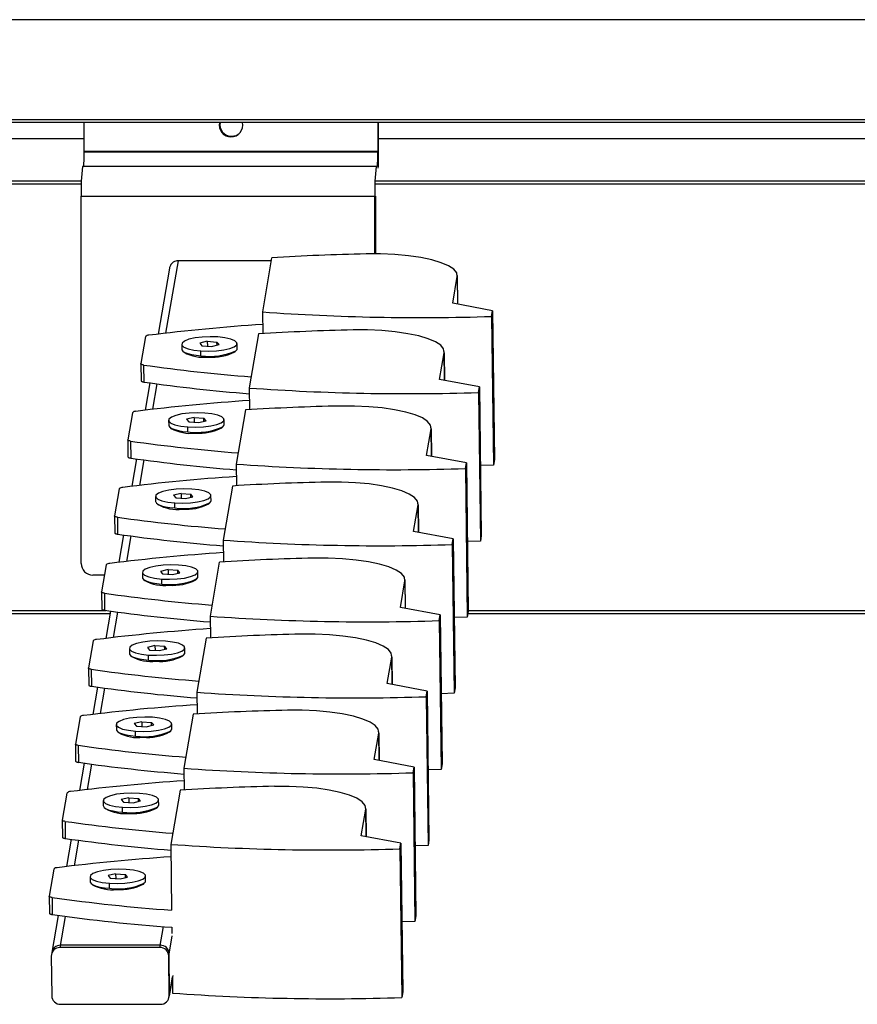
# Model space of a CAD drawing. Header units: millimetres. Extents: x -507 to 502, y -1200 to 1200.
# Tile 7 of 9: x 217 to 360, y -41 to 127. Entities that reach past the tile are written whole.
import ezdxf

# ---------------------------------------------------------------- set-up
doc = ezdxf.new("R2010")
doc.units = ezdxf.units.MM

msp = doc.modelspace()

# ---------------------------------------------------------------- linework, layer by layer
at = {"color": 7, "linetype": 'Continuous', "lineweight": 25}
for p, q in [((493.92, 126.7), (-507.02, 126.7)), ((-217.8, 109.7), (490.92, 109.7)), ((490.92, 109.2), (-211.92, 109.2)), ((228.39, 104.31), (228.38, 109.2)), ((278.33, 109.2), (278.34, 104.31)), ((278.45, 104.42), (278.44, 109.2)), ((124.61, 106.5), (228.38, 106.5)), ((253.36, 106.75), (253.47, 106.86)), ((278.45, 106.5), (382.22, 106.5)), ((228.39, 104.31), (278.34, 104.31)), ((228.39, 104.2), (228.39, 104.31)), ((228.39, 104.2), (278.34, 104.2)), ((278.34, 104.2), (278.34, 104.31)), ((278.45, 104.2), (278.45, 104.42)), ((278.22, 101.7), (228.12, 101.7)), ((227.92, 99.2), (124.14, 99.2)), ((381.75, 99.2), (277.97, 99.2)), ((227.91, 98.7), (124.11, 98.7)), ((381.74, 98.7), (277.95, 98.7)), ((227.89, 34.2), (227.89, 96.7)), ((227.89, 96.7), (277.83, 96.7)), ((277.83, 86.86), (277.83, 96.7)), ((277.95, 96.7), (277.95, 86.86)), ((244.37, 85.7), (242.25, 73.36)), ((260.2, 85.7), (244.37, 85.7)), ((260.28, 86.18), (258.7, 76.98)), ((242.89, 84.42), (240.97, 73.2)), ((291.07, 78.45), (291.85, 82.98)), ((291.85, 82.98), (291.91, 78.29)), ((291.92, 78.29), (291.86, 83.16)), ((297.84, 77.18), (291.07, 78.45)), ((297.68, 76.23), (297.84, 77.18)), ((297.84, 77.18), (298.16, 51.88)), ((258.7, 76.98), (258.75, 73.28)), ((297.68, 76.23), (297.99, 50.92)), ((238.82, 72.78), (238.02, 68.18)), ((258.06, 73.24), (256.48, 64.04)), ((244.98, 71.48), (244.99, 70.63)), ((249.33, 71.98), (248.05, 71.66)), ((248.05, 71.66), (248.41, 71.23)), ((248.26, 69.51), (248.25, 70.37)), ((248.41, 71.23), (250.06, 71.11)), ((249.33, 71.98), (250.98, 71.86)), ((249.33, 71.98), (249.34, 71.16)), ((250.06, 71.11), (251.34, 71.42)), ((251.34, 71.42), (250.98, 71.86)), ((250.99, 71.34), (250.98, 71.86)), ((253.99, 70.17), (254.19, 70.37)), ((254.05, 70.22), (254.25, 70.42)), ((254.42, 70.75), (254.41, 71.6)), ((245.17, 70.31), (245.38, 70.12)), ((288.84, 65.51), (289.62, 70.04)), ((289.62, 70.04), (289.68, 65.35)), ((289.7, 65.35), (289.64, 70.22)), ((238.02, 68.16), (238.06, 65.27)), ((238.51, 67.95), (238.54, 65.05)), ((295.62, 64.24), (288.84, 65.51)), ((239.54, 64.91), (238.74, 60.26)), ((240.77, 64.74), (240.02, 60.41)), ((256.48, 64.04), (256.52, 60.34)), ((295.45, 63.28), (295.62, 64.24)), ((295.62, 64.24), (295.93, 38.93)), ((295.45, 63.28), (295.77, 37.98)), ((236.59, 59.84), (235.8, 55.23)), ((247.11, 59.04), (245.82, 58.72)), ((245.82, 58.72), (246.19, 58.29)), ((247.11, 59.04), (248.75, 58.92)), ((247.11, 59.04), (247.12, 58.22)), ((249.12, 58.48), (248.75, 58.92)), ((248.76, 58.4), (248.75, 58.92)), ((252.2, 57.81), (252.19, 58.66)), ((255.83, 60.3), (254.25, 51.1)), ((242.76, 58.54), (242.77, 57.69)), ((242.94, 57.36), (243.15, 57.17)), ((246.04, 56.57), (246.03, 57.42)), ((246.19, 58.29), (247.84, 58.17)), ((247.84, 58.17), (249.12, 58.48)), ((251.77, 57.23), (251.97, 57.43)), ((251.82, 57.28), (252.03, 57.48)), ((286.62, 52.57), (287.4, 57.1)), ((287.4, 57.1), (287.46, 52.41)), ((287.47, 52.41), (287.41, 57.28)), ((235.8, 55.22), (235.83, 52.32)), ((236.28, 55.01), (236.32, 52.11)), ((237.31, 51.97), (236.52, 47.32)), ((293.39, 51.3), (286.62, 52.57)), ((238.54, 51.8), (237.8, 47.47)), ((254.25, 51.1), (254.3, 47.4)), ((293.23, 50.34), (293.39, 51.3)), ((293.23, 50.34), (293.54, 25.04)), ((293.39, 51.3), (293.71, 25.99)), ((297.99, 50.92), (295.78, 50.85)), ((298.16, 51.88), (297.99, 50.92)), ((253.61, 47.36), (252.03, 38.16)), ((234.37, 46.9), (233.57, 42.29)), ((240.53, 45.6), (240.54, 44.75)), ((244.88, 46.09), (243.6, 45.78)), ((243.6, 45.78), (243.96, 45.35)), ((243.96, 45.35), (245.61, 45.23)), ((244.88, 46.09), (246.53, 45.98)), ((244.88, 46.09), (244.89, 45.28)), ((245.61, 45.23), (246.89, 45.54)), ((246.89, 45.54), (246.53, 45.98)), ((246.54, 45.45), (246.53, 45.98)), ((249.97, 44.86), (249.96, 45.72)), ((240.72, 44.42), (240.93, 44.23)), ((243.81, 43.63), (243.8, 44.48)), ((249.54, 44.29), (249.74, 44.48)), ((249.6, 44.34), (249.8, 44.54)), ((284.39, 39.63), (285.17, 44.16)), ((285.17, 44.16), (285.23, 39.47)), ((285.25, 39.47), (285.19, 44.34)), ((233.57, 42.28), (233.61, 39.38)), ((234.06, 42.07), (234.09, 39.17)), ((235.09, 39.03), (234.29, 34.38)), ((236.31, 38.86), (235.57, 34.53)), ((291.17, 38.36), (284.39, 39.63)), ((295.93, 38.93), (295.77, 37.98)), ((252.03, 38.16), (252.07, 34.46)), ((291, 37.4), (291.17, 38.36)), ((291, 37.4), (291.32, 12.1)), ((291.17, 38.36), (291.48, 13.05)), ((295.77, 37.98), (293.56, 37.91)), ((232.14, 33.96), (231.35, 29.35)), ((251.38, 34.42), (249.8, 25.22)), ((231.84, 32.2), (229.88, 32.2)), ((238.31, 32.66), (238.32, 31.81)), ((242.66, 33.15), (241.37, 32.84)), ((241.37, 32.84), (241.74, 32.4)), ((241.74, 32.4), (243.39, 32.29)), ((242.66, 33.15), (244.3, 33.04)), ((242.66, 33.15), (242.67, 32.34)), ((243.39, 32.29), (244.67, 32.6)), ((244.67, 32.6), (244.3, 33.04)), ((244.31, 32.51), (244.3, 33.04)), ((247.75, 31.92), (247.74, 32.78)), ((238.49, 31.48), (238.7, 31.29)), ((241.59, 30.69), (241.58, 31.54)), ((247.32, 31.35), (247.52, 31.54)), ((247.37, 31.4), (247.58, 31.6)), ((282.17, 26.69), (282.95, 31.22)), ((282.95, 31.22), (283.01, 26.53)), ((283.02, 26.53), (282.96, 31.4)), ((231.35, 29.34), (231.38, 26.44)), ((231.83, 29.12), (231.87, 26.23)), ((139.82, 25.7), (232.8, 25.7)), ((139.87, 26.2), (232.06, 26.2)), ((232.86, 26.09), (232.06, 21.44)), ((234.09, 25.92), (233.35, 21.59)), ((249.8, 25.22), (249.85, 21.52)), ((288.94, 25.42), (282.17, 26.69)), ((288.78, 24.46), (288.94, 25.42)), ((288.94, 25.42), (289.26, 0.11)), ((293.71, 25.99), (293.54, 25.04)), ((293.66, 25.7), (386.63, 25.7)), ((293.7, 26.2), (385.89, 26.2)), ((288.78, 24.46), (289.09, -0.85)), ((293.54, 25.04), (291.33, 24.97)), ((229.92, 21.02), (229.12, 16.41)), ((240.43, 20.21), (239.15, 19.9)), ((240.43, 20.21), (242.08, 20.09)), ((240.43, 20.21), (240.44, 19.4)), ((249.16, 21.48), (247.58, 12.28)), ((236.08, 19.72), (236.09, 18.87)), ((236.27, 18.54), (236.48, 18.35)), ((239.15, 19.9), (239.51, 19.46)), ((239.36, 17.75), (239.35, 18.6)), ((239.51, 19.46), (241.16, 19.35)), ((241.16, 19.35), (242.44, 19.66)), ((242.44, 19.66), (242.08, 20.09)), ((242.09, 19.57), (242.08, 20.09)), ((245.09, 18.41), (245.29, 18.6)), ((245.15, 18.46), (245.35, 18.65)), ((245.52, 18.98), (245.51, 19.84)), ((280.8, 13.59), (280.74, 18.46)), ((279.94, 13.75), (280.72, 18.27)), ((280.72, 18.27), (280.78, 13.59)), ((229.12, 16.4), (229.16, 13.5)), ((229.61, 16.18), (229.64, 13.29)), ((286.72, 12.48), (279.94, 13.75)), ((230.64, 13.15), (229.84, 8.5)), ((231.86, 12.98), (231.12, 8.65)), ((247.58, 12.28), (247.62, 8.58)), ((286.55, 11.52), (286.72, 12.48)), ((286.72, 12.48), (287.03, -12.83)), ((291.32, 12.1), (289.11, 12.03)), ((291.48, 13.05), (291.32, 12.1)), ((286.55, 11.52), (286.87, -13.79)), ((246.93, 8.54), (245.35, -0.66)), ((227.69, 8.07), (226.9, 3.47)), ((233.86, 6.78), (233.87, 5.93)), ((238.2, 7.27), (236.92, 6.96)), ((236.92, 6.96), (237.29, 6.52)), ((238.2, 7.27), (239.85, 7.15)), ((238.2, 7.27), (238.21, 6.46)), ((238.94, 6.4), (240.22, 6.72)), ((240.22, 6.72), (239.85, 7.15)), ((239.86, 6.63), (239.85, 7.15)), ((243.3, 6.04), (243.28, 6.9)), ((234.04, 5.6), (234.25, 5.41)), ((237.14, 4.81), (237.13, 5.66)), ((237.29, 6.52), (238.94, 6.4)), ((242.87, 5.47), (243.07, 5.66)), ((242.92, 5.52), (243.13, 5.71)), ((277.72, 0.81), (278.5, 5.33)), ((278.5, 5.33), (278.56, 0.65)), ((278.57, 0.65), (278.51, 5.52)), ((226.9, 3.46), (226.93, 0.56)), ((227.38, 3.24), (227.42, 0.35)), ((228.41, 0.2), (227.61, -4.44)), ((229.64, 0.04), (228.9, -4.29)), ((284.49, -0.46), (277.72, 0.81)), ((289.26, 0.11), (289.09, -0.85)), ((245.35, -0.66), (245.4, -4.36)), ((284.33, -1.42), (284.49, -0.46)), ((284.33, -1.42), (284.64, -26.73)), ((284.49, -0.46), (284.81, -25.77)), ((289.09, -0.85), (286.88, -0.91)), ((225.47, -4.87), (224.67, -9.47)), ((244.71, -4.41), (243.13, -13.6)), ((231.63, -6.16), (231.64, -7.02)), ((235.98, -5.67), (234.7, -5.98)), ((234.7, -5.98), (235.06, -6.42)), ((235.06, -6.42), (236.71, -6.54)), ((235.98, -5.67), (237.63, -5.79)), ((235.98, -5.67), (235.99, -6.48)), ((236.71, -6.54), (237.99, -6.22)), ((237.99, -6.22), (237.63, -5.79)), ((237.63, -6.31), (237.63, -5.79)), ((241.07, -6.9), (241.06, -6.04)), ((231.82, -7.34), (232.03, -7.53)), ((234.91, -8.13), (234.9, -7.28)), ((240.64, -7.47), (240.84, -7.28)), ((240.7, -7.42), (240.9, -7.23)), ((275.49, -12.14), (276.27, -7.61)), ((276.27, -7.61), (276.33, -12.29)), ((276.35, -12.3), (276.29, -7.42)), ((224.67, -9.48), (224.71, -12.38)), ((225.16, -9.7), (225.19, -12.6)), ((226.19, -12.74), (225.39, -17.38)), ((227.41, -12.91), (226.67, -17.23)), ((282.27, -13.4), (275.49, -12.14)), ((287.03, -12.83), (286.87, -13.79)), ((243.13, -13.6), (243.26, -24.81)), ((282.1, -14.36), (282.27, -13.4)), ((282.1, -14.36), (282.42, -39.67)), ((282.27, -13.4), (282.58, -38.71)), ((286.87, -13.79), (284.66, -13.85)), ((223.24, -17.81), (222.45, -22.41)), ((229.41, -19.1), (229.42, -19.96)), ((233.75, -18.61), (232.47, -18.93)), ((232.47, -18.93), (232.84, -19.36)), ((232.84, -19.36), (234.49, -19.48)), ((233.75, -18.61), (235.4, -18.73)), ((233.75, -18.61), (233.76, -19.43)), ((234.49, -19.48), (235.77, -19.16)), ((235.77, -19.16), (235.4, -18.73)), ((235.41, -19.25), (235.4, -18.73)), ((238.85, -19.84), (238.83, -18.99)), ((229.59, -20.28), (229.8, -20.47)), ((232.69, -21.08), (232.68, -20.22)), ((238.42, -20.41), (238.62, -20.22)), ((238.47, -20.36), (238.68, -20.17)), ((222.45, -22.42), (222.48, -25.32)), ((222.93, -22.64), (222.97, -25.54)), ((223.96, -25.68), (222.82, -32.35)), ((225.19, -25.85), (224.28, -31.16)), ((284.64, -26.73), (282.43, -26.79)), ((284.81, -25.77), (284.64, -26.73)), ((241.26, -31.16), (241.87, -27.6)), ((243.3, -27.71), (243.31, -28.78)), ((242.77, -32.61), (243.37, -29.16)), ((241.26, -31.16), (224.28, -31.16)), ((241.32, -30.77), (224.34, -30.77)), ((222.8, -32.61), (222.88, -39.37)), ((242.86, -39.37), (242.77, -32.61)), ((242.92, -38.98), (242.84, -32.22)), ((242.84, -39.62), (243.43, -36.17)), ((243.45, -35.92), (242.86, -39.37)), ((243.41, -36.32), (243.44, -38.91)), ((242.9, -39.23), (242.92, -38.98)), ((282.58, -38.71), (282.42, -39.67)), ((224.4, -40.82), (241.38, -40.82))]:
    msp.add_line(p, q, dxfattribs=at)
at = {"color": 7, "linetype": 'Continuous', "lineweight": 25, "flags": 128}
for points in [[(253.47, 106.86), (254.24, 107.01), (254.78, 107.35)], [(291.85, 82.98), (291.75, 83.62), (291.26, 84.24), (290.37, 84.82), (289.11, 85.36), (287.52, 85.83), (285.64, 86.23), (283.53, 86.53), (281.23, 86.74), (278.81, 86.85), (276.34, 86.85)], [(289.62, 70.04), (289.53, 70.68), (289.03, 71.3), (288.14, 71.88), (286.89, 72.42), (285.3, 72.89), (283.42, 73.28), (281.3, 73.59), (279, 73.8), (276.59, 73.91), (274.12, 73.91)], [(251.14, 72.72), (249.82, 72.76), (248.48, 72.71), (247.25, 72.56), (246.21, 72.32), (245.46, 72.03), (245.05, 71.69), (245.01, 71.35), (245.36, 71.01), (246.06, 70.73), (247.05, 70.5), (248.25, 70.37)], [(248.25, 70.37), (249.58, 70.32), (250.91, 70.38), (252.14, 70.53), (253.18, 70.76), (253.93, 71.06), (254.34, 71.39), (254.38, 71.74), (254.03, 72.07), (253.34, 72.36), (252.34, 72.58), (251.14, 72.72)], [(244.99, 70.63), (245.01, 70.53), (245.17, 70.3), (245.51, 70.08), (246.01, 69.89), (246.66, 69.72), (247.42, 69.6), (248.26, 69.51)], [(254.19, 70.37), (254.39, 70.6), (254.42, 70.75)], [(238.51, 67.95), (238.4, 67.97), (238.3, 67.99), (238.21, 68.01), (238.14, 68.04), (238.09, 68.07), (238.05, 68.11), (238.03, 68.14), (238.02, 68.18)], [(238.06, 65.27), (238.06, 65.24), (238.08, 65.21), (238.12, 65.18), (238.18, 65.15), (238.25, 65.12), (238.34, 65.09), (238.43, 65.07), (238.54, 65.05)], [(287.4, 57.1), (287.3, 57.74), (286.81, 58.36), (285.92, 58.94), (284.66, 59.48), (283.07, 59.95), (281.19, 60.34), (279.08, 60.65), (276.78, 60.86), (274.36, 60.97), (271.89, 60.97)], [(248.91, 59.78), (247.59, 59.82), (246.26, 59.77), (245.02, 59.62), (243.99, 59.38), (243.23, 59.09), (242.82, 58.75), (242.79, 58.41), (243.13, 58.07), (243.83, 57.79), (244.82, 57.56), (246.03, 57.42)], [(246.03, 57.42), (247.35, 57.38), (248.68, 57.44), (249.92, 57.59), (250.95, 57.82), (251.71, 58.12), (252.12, 58.45), (252.15, 58.8), (251.81, 59.13), (251.11, 59.42), (250.12, 59.64), (248.91, 59.78)], [(242.77, 57.69), (242.78, 57.59), (242.95, 57.36), (243.29, 57.14), (243.79, 56.95), (244.43, 56.78), (245.19, 56.66), (246.04, 56.57)], [(251.97, 57.43), (252.17, 57.66), (252.2, 57.81)], [(236.28, 55.01), (236.17, 55.03), (236.07, 55.05), (235.99, 55.07), (235.92, 55.1), (235.86, 55.13), (235.82, 55.17), (235.8, 55.2), (235.8, 55.23)], [(235.83, 52.32), (235.84, 52.3), (235.86, 52.27), (235.9, 52.24), (235.95, 52.2), (236.02, 52.18), (236.11, 52.15), (236.21, 52.13), (236.32, 52.11)], [(285.17, 44.16), (285.08, 44.79), (284.58, 45.41), (283.69, 46), (282.44, 46.54), (280.85, 47.01), (278.97, 47.4), (276.85, 47.71), (274.55, 47.92), (272.14, 48.02), (269.67, 48.03)], [(246.69, 46.84), (245.37, 46.88), (244.03, 46.83), (242.8, 46.67), (241.76, 46.44), (241.01, 46.15), (240.6, 45.81), (240.56, 45.46), (240.91, 45.13), (241.61, 44.84), (242.6, 44.62), (243.8, 44.48)], [(243.8, 44.48), (245.13, 44.44), (246.46, 44.5), (247.69, 44.65), (248.73, 44.88), (249.48, 45.18), (249.89, 45.51), (249.93, 45.86), (249.58, 46.19), (248.89, 46.48), (247.89, 46.7), (246.69, 46.84)], [(240.54, 44.75), (240.56, 44.65), (240.72, 44.42), (241.06, 44.2), (241.56, 44.01), (242.21, 43.84), (242.97, 43.71), (243.81, 43.63)], [(249.74, 44.48), (249.94, 44.72), (249.97, 44.86)], [(234.06, 42.07), (233.95, 42.08), (233.85, 42.11), (233.76, 42.13), (233.69, 42.16), (233.64, 42.19), (233.6, 42.22), (233.58, 42.26), (233.57, 42.29)], [(233.61, 39.38), (233.61, 39.36), (233.63, 39.33), (233.67, 39.29), (233.73, 39.26), (233.8, 39.23), (233.89, 39.21), (233.98, 39.19), (234.09, 39.17)], [(244.46, 33.9), (243.14, 33.94), (241.81, 33.88), (240.57, 33.73), (239.54, 33.5), (238.78, 33.21), (238.37, 32.87), (238.34, 32.52), (238.68, 32.19), (239.38, 31.9), (240.37, 31.68), (241.58, 31.54)], [(241.58, 31.54), (242.9, 31.5), (244.23, 31.56), (245.47, 31.71), (246.5, 31.94), (247.26, 32.23), (247.67, 32.57), (247.7, 32.92), (247.36, 33.25), (246.66, 33.54), (245.67, 33.76), (244.46, 33.9)], [(282.95, 31.22), (282.85, 31.85), (282.36, 32.47), (281.47, 33.06), (280.21, 33.6), (278.62, 34.07), (276.74, 34.46), (274.63, 34.77), (272.33, 34.98), (269.91, 35.08), (267.44, 35.09)], [(247.52, 31.54), (247.71, 31.78), (247.75, 31.92)], [(238.32, 31.81), (238.33, 31.71), (238.5, 31.48), (238.84, 31.26), (239.34, 31.06), (239.98, 30.9), (240.74, 30.77), (241.59, 30.69)], [(231.83, 29.12), (231.72, 29.14), (231.62, 29.17), (231.54, 29.19), (231.47, 29.22), (231.41, 29.25), (231.37, 29.28), (231.35, 29.32), (231.35, 29.35)], [(231.38, 26.44), (231.39, 26.42), (231.41, 26.39), (231.45, 26.35), (231.5, 26.32), (231.57, 26.29), (231.66, 26.27), (231.76, 26.25), (231.87, 26.23)], [(280.72, 18.27), (280.63, 18.91), (280.13, 19.53), (279.24, 20.12), (277.98, 20.66), (276.4, 21.13), (274.52, 21.52), (272.4, 21.83), (270.1, 22.04), (267.69, 22.14), (265.22, 22.14)], [(242.24, 20.96), (240.92, 21), (239.58, 20.94), (238.35, 20.79), (237.31, 20.56), (236.56, 20.26), (236.15, 19.93), (236.11, 19.58), (236.46, 19.25), (237.15, 18.96), (238.15, 18.74), (239.35, 18.6)], [(239.35, 18.6), (240.68, 18.56), (242.01, 18.62), (243.24, 18.77), (244.28, 19), (245.03, 19.29), (245.44, 19.63), (245.48, 19.98), (245.13, 20.31), (244.44, 20.6), (243.44, 20.82), (242.24, 20.96)], [(236.09, 18.87), (236.11, 18.77), (236.27, 18.54), (236.61, 18.32), (237.11, 18.12), (237.76, 17.96), (238.52, 17.83), (239.36, 17.75)], [(245.29, 18.6), (245.49, 18.84), (245.52, 18.98)], [(229.61, 16.18), (229.5, 16.2), (229.4, 16.22), (229.31, 16.25), (229.24, 16.28), (229.19, 16.31), (229.15, 16.34), (229.13, 16.38), (229.12, 16.41)], [(229.16, 13.5), (229.16, 13.48), (229.18, 13.45), (229.22, 13.41), (229.28, 13.38), (229.35, 13.35), (229.43, 13.33), (229.53, 13.3), (229.64, 13.29)], [(278.5, 5.33), (278.4, 5.97), (277.91, 6.59), (277.02, 7.18), (275.76, 7.71), (274.17, 8.19), (272.29, 8.58), (270.18, 8.89), (267.88, 9.09), (265.46, 9.2), (262.99, 9.2)], [(240.01, 8.02), (238.69, 8.06), (237.36, 8), (236.12, 7.85), (235.09, 7.62), (234.33, 7.32), (233.92, 6.99), (233.89, 6.64), (234.23, 6.31), (234.93, 6.02), (235.92, 5.8), (237.13, 5.66)], [(237.13, 5.66), (238.45, 5.62), (239.78, 5.67), (241.02, 5.82), (242.05, 6.06), (242.81, 6.35), (243.22, 6.69), (243.25, 7.03), (242.91, 7.37), (242.21, 7.65), (241.22, 7.88), (240.01, 8.02)], [(233.87, 5.93), (233.88, 5.83), (234.05, 5.6), (234.39, 5.38), (234.89, 5.18), (235.53, 5.02), (236.29, 4.89), (237.14, 4.81)], [(243.07, 5.66), (243.26, 5.9), (243.3, 6.04)], [(227.38, 3.24), (227.27, 3.26), (227.17, 3.28), (227.09, 3.31), (227.02, 3.34), (226.96, 3.37), (226.92, 3.4), (226.9, 3.44), (226.9, 3.47)], [(226.93, 0.56), (226.94, 0.54), (226.96, 0.5), (227, 0.47), (227.05, 0.44), (227.12, 0.41), (227.21, 0.39), (227.31, 0.36), (227.42, 0.35)], [(237.79, -4.93), (236.46, -4.88), (235.13, -4.94), (233.9, -5.09), (232.86, -5.32), (232.11, -5.62), (231.7, -5.95), (231.66, -6.3), (232.01, -6.63), (232.7, -6.92), (233.7, -7.14), (234.9, -7.28)], [(234.9, -7.28), (236.23, -7.32), (237.56, -7.27), (238.79, -7.12), (239.83, -6.88), (240.58, -6.59), (240.99, -6.25), (241.03, -5.91), (240.68, -5.57), (239.99, -5.29), (238.99, -5.06), (237.79, -4.93)], [(276.27, -7.61), (276.18, -6.97), (275.68, -6.35), (274.79, -5.76), (273.53, -5.23), (271.95, -4.76), (270.07, -4.36), (267.95, -4.06), (265.65, -3.85), (263.24, -3.74), (260.77, -3.74)], [(231.64, -7.02), (231.66, -7.11), (231.82, -7.34), (232.16, -7.56), (232.66, -7.76), (233.3, -7.92), (234.06, -8.05), (234.91, -8.13)], [(240.84, -7.28), (241.04, -7.04), (241.07, -6.9)], [(225.16, -9.7), (225.05, -9.68), (224.95, -9.66), (224.86, -9.63), (224.79, -9.6), (224.74, -9.57), (224.7, -9.54), (224.68, -9.51), (224.67, -9.47)], [(224.71, -12.38), (224.71, -12.4), (224.73, -12.44), (224.77, -12.47), (224.83, -12.5), (224.9, -12.53), (224.98, -12.55), (225.08, -12.58), (225.19, -12.6)], [(235.56, -17.87), (234.24, -17.82), (232.91, -17.88), (231.67, -18.03), (230.64, -18.26), (229.88, -18.56), (229.47, -18.89), (229.44, -19.24), (229.78, -19.57), (230.48, -19.86), (231.47, -20.08), (232.68, -20.22)], [(232.68, -20.22), (234, -20.26), (235.33, -20.21), (236.57, -20.06), (237.6, -19.83), (238.36, -19.53), (238.77, -19.19), (238.8, -18.85), (238.46, -18.52), (237.76, -18.23), (236.77, -18), (235.56, -17.87)], [(229.42, -19.96), (229.43, -20.05), (229.6, -20.29), (229.94, -20.5), (230.44, -20.7), (231.08, -20.86), (231.84, -20.99), (232.69, -21.08)], [(238.62, -20.22), (238.81, -19.98), (238.85, -19.84)], [(222.93, -22.64), (222.82, -22.62), (222.72, -22.6), (222.64, -22.57), (222.57, -22.54), (222.51, -22.51), (222.47, -22.48), (222.45, -22.45), (222.45, -22.41)], [(222.48, -25.32), (222.49, -25.34), (222.51, -25.38), (222.55, -25.41), (222.6, -25.44), (222.67, -25.47), (222.76, -25.5), (222.86, -25.52), (222.97, -25.54)]]:
    msp.add_lwpolyline(points, dxfattribs=at)
at = {"color": 7, "linetype": 'Continuous', "lineweight": 25}
for centre, radius, start, end in [((253.36, 108.75), 2, 167.1026, 269.989), ((253.47, 108.86), 2, 170.2889, 269.9872), ((253.36, 108.75), 1.99, 270.0015, 13.1895), ((214.74, 103.58), 13.67, 352.1085, 2.6157), ((264.68, 103.58), 13.67, 352.1085, 2.6157), ((185.68, 104.11), 92.77, 358.3477, 0.0576), ((255.19, 97.95), 27.33, 172.1085, 182.6157), ((305.14, 97.95), 27.33, 172.1085, 182.6157), ((284.07, -292.36), 379.29, 91.1677, 93.5958), ((285.47, 450.72), 374.7, 265.9038, 271.8679), ((281.22, -260.95), 336.56, 93.832, 97.1363), ((281.85, -305.3), 379.29, 91.1677, 93.5958), ((239.36, 72.26), 0.751, 86.2256, 136.4274), ((249.74, 80.28), 10.87, 262.2108, 294.2113), ((248.68, 76.11), 6.85, 241.1511, 276.9362), ((250.21, 77.62), 8.34, 265.1782, 297.4155), ((279.61, 357.27), 292.23, 261.9141, 265.5229), ((279.59, 353.94), 291.79, 261.9126, 265.4581), ((283.24, 437.78), 374.7, 265.9038, 271.8679), ((279, -273.89), 336.56, 93.832, 97.1363), ((279.62, -318.24), 379.29, 91.1677, 93.5958), ((237.14, 59.32), 0.751, 86.2256, 136.4274), ((246.46, 63.17), 6.85, 241.1511, 276.9362), ((247.51, 67.34), 10.87, 262.2108, 294.2113), ((247.98, 64.68), 8.34, 265.1782, 297.4155), ((277.39, 344.33), 292.23, 261.9141, 265.5229), ((277.37, 341), 291.79, 261.9126, 265.4581), ((281.02, 424.84), 374.7, 265.9038, 271.8679), ((276.77, -286.83), 336.56, 93.832, 97.1363), ((234.91, 46.38), 0.751, 86.2256, 136.4274), ((277.4, -331.18), 379.29, 91.1677, 93.5958), ((244.23, 50.23), 6.85, 241.1511, 276.9362), ((245.29, 54.4), 10.87, 262.2108, 294.2113), ((245.76, 51.74), 8.34, 265.1782, 297.4155), ((275.16, 331.39), 292.23, 261.9141, 265.5229), ((275.14, 328.06), 291.79, 261.9126, 265.4581), ((278.79, 411.9), 374.7, 265.9038, 271.8679), ((274.55, -299.77), 336.56, 93.832, 97.1363), ((229.89, 34.2), 2, 179.9696, 269.9695), ((232.68, 33.44), 0.751, 86.2256, 136.4274), ((275.17, -344.12), 379.29, 91.1677, 93.5958), ((242.01, 37.29), 6.85, 241.1511, 276.9362), ((243.06, 41.46), 10.87, 262.2108, 294.2113), ((243.53, 38.8), 8.34, 265.1782, 297.4155), ((272.94, 318.45), 292.23, 261.9141, 265.5229), ((272.92, 315.12), 291.79, 261.9126, 265.4581), ((276.57, 398.96), 374.7, 265.9038, 271.8679), ((272.32, -312.71), 336.56, 93.832, 97.1363), ((272.95, -357.06), 379.29, 91.1677, 93.5958), ((230.46, 20.5), 0.751, 86.2256, 136.4274), ((240.84, 28.52), 10.87, 262.2108, 294.2113), ((241.31, 25.86), 8.34, 265.1782, 297.4155), ((239.78, 24.35), 6.85, 241.1511, 276.9362), ((270.71, 305.51), 292.23, 261.9141, 265.5229), ((270.69, 302.18), 291.79, 261.9126, 265.4581), ((274.34, 386.02), 374.7, 265.9038, 271.8679), ((270.1, -325.65), 336.56, 93.832, 97.1363), ((270.72, -370), 379.29, 91.1677, 93.5958), ((228.23, 7.56), 0.751, 86.2256, 136.4274), ((237.56, 11.41), 6.85, 241.1511, 276.9362), ((238.61, 15.58), 10.87, 262.2108, 294.2113), ((239.08, 12.92), 8.34, 265.1782, 297.4155), ((268.49, 292.57), 292.23, 261.9141, 265.5229), ((268.47, 289.24), 291.79, 261.9126, 265.4581), ((272.12, 373.08), 374.7, 265.9038, 271.8679), ((267.87, -338.59), 336.56, 93.832, 97.1363), ((226.01, -5.38), 0.751, 86.2256, 136.4274), ((268.49, -382.94), 379.29, 91.1677, 93.5958), ((235.33, -1.53), 6.85, 241.1511, 276.9362), ((236.39, 2.64), 10.87, 262.2108, 294.2113), ((236.86, -0.02), 8.34, 265.1782, 297.4155), ((266.26, 279.63), 292.23, 261.9141, 265.5229), ((266.24, 276.29), 291.79, 261.9126, 265.4581), ((269.89, 360.14), 374.7, 265.9038, 271.8679), ((265.64, -351.53), 336.56, 93.832, 97.1363), ((223.78, -18.32), 0.751, 86.2256, 136.4274), ((233.11, -14.47), 6.85, 241.1511, 276.9362), ((234.16, -10.31), 10.87, 262.2108, 294.2113), ((234.63, -12.96), 8.34, 265.1782, 297.4155), ((264.35, 269.2), 294.76, 261.9224, 265.8976), ((264.39, 266.3), 294.76, 261.9224, 265.8976), ((224.25, -32.61), 1.45, 88.9212, 179.8415), ((224.32, -32.23), 1.46, 89.0267, 169.5432), ((241.28, -32.65), 1.5, 1.7911, 90.8134), ((241.35, -32.26), 1.5, 1.7911, 90.8134), ((224.37, -39.32), 1.5, 181.7911, 270.8134), ((241.4, -39.36), 1.45, 268.9212, 359.8415), ((270.2, 334.83), 374.7, 265.9038, 271.8679)]:
    msp.add_arc(centre, radius, start, end, dxfattribs=at)
msp.add_open_spline([(244.37, 85.7), (244.23, 85.69), (243.94, 85.66), (243.53, 85.46), (243.18, 85.13), (242.95, 84.76), (242.92, 84.49), (242.91, 84.42)], degree=3, knots=[0, 0, 0, 0, 0.196241, 0.408642, 0.629929, 0.888194, 1, 1, 1, 1], dxfattribs=at)

doc.saveas('drawing.dxf')
